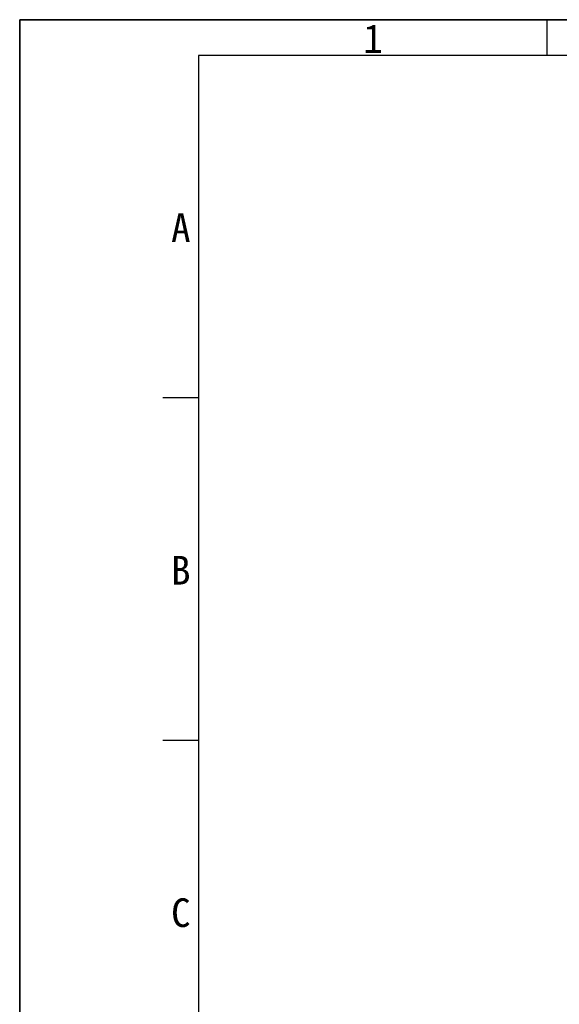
# Model space of a CAD drawing. Header units: millimetres. Extents: x 0 to 423, y 0 to 297.
# Tile 4 of 41: x 0 to 75, y 159 to 297. Entities that reach past the tile are written whole.
import ezdxf

# ---------------------------------------------------------------- set-up
doc = ezdxf.new("R2010")
doc.units = ezdxf.units.MM
doc.styles.add('SLDTEXTSTYLE1', font='SIMSUN.TTC')

# ---------------------------------------------------------------- blocks, each defined once
blk = doc.blocks.new('SW_NOTE_0')
at = {"color": 0, "linetype": 'Continuous', "lineweight": 18, "insert": (1.19, 4.65), "char_height": 4, "attachment_point": 2, "style": 'SLDTEXTSTYLE1'}
blk.add_mtext('A', dxfattribs=at)
blk = doc.blocks.new('SW_NOTE_0_1')
at = {"color": 0, "linetype": 'Continuous', "lineweight": 18, "insert": (1.19, 4.65), "char_height": 4, "attachment_point": 2, "style": 'SLDTEXTSTYLE1'}
blk.add_mtext('B', dxfattribs=at)
blk = doc.blocks.new('SW_NOTE_0_2')
at = {"color": 0, "linetype": 'Continuous', "lineweight": 18, "insert": (1.19, 4.65), "char_height": 4, "attachment_point": 2, "style": 'SLDTEXTSTYLE1'}
blk.add_mtext('C', dxfattribs=at)
blk = doc.blocks.new('SW_NOTE_0_13')
at = {"color": 0, "linetype": 'Continuous', "lineweight": 18, "insert": (1.19, 4.65), "char_height": 4, "attachment_point": 2, "style": 'SLDTEXTSTYLE1'}
blk.add_mtext('1', dxfattribs=at)
blk = doc.blocks.new('GB_A3_A')
for p, q in [((10, 297), (0, 297)), ((0, 297), (0, 287))]:
    blk.add_line(p, q)
at = {"color": 3, "lineweight": 35, "true_color": 0x00ff00}
for p, q in [((0, 297), (420, 297)), ((0, 0), (0, 297))]:
    blk.add_line(p, q, dxfattribs=at)
at = {"color": 1, "lineweight": 25}
for p, q in [((73.75, 292), (73.75, 297)), ((25, 244.17), (20, 244.17)), ((25, 196.33), (20, 196.33))]:
    blk.add_line(p, q, dxfattribs=at)
at = {"lineweight": 25}
for p, q in [((415, 292), (25, 292)), ((25, 292), (25, 5))]:
    blk.add_line(p, q, dxfattribs=at)
at = {"color": 190, "linetype": 'Continuous', "lineweight": 18, "true_color": 0x8000ff}
for name, p in [('SW_NOTE_0_13', (48.21, 291.7)), ('SW_NOTE_0', (21.34, 265.28)), ('SW_NOTE_0_1', (21.34, 217.45)), ('SW_NOTE_0_2', (21.34, 169.62))]:
    blk.add_blockref(name, p, dxfattribs=at)

msp = doc.modelspace()

# ---------------------------------------------------------------- block references
at = {"color": 7, "linetype": 'Continuous'}
msp.add_blockref('GB_A3_A', (0, 0), dxfattribs=at)

doc.saveas('drawing.dxf')
